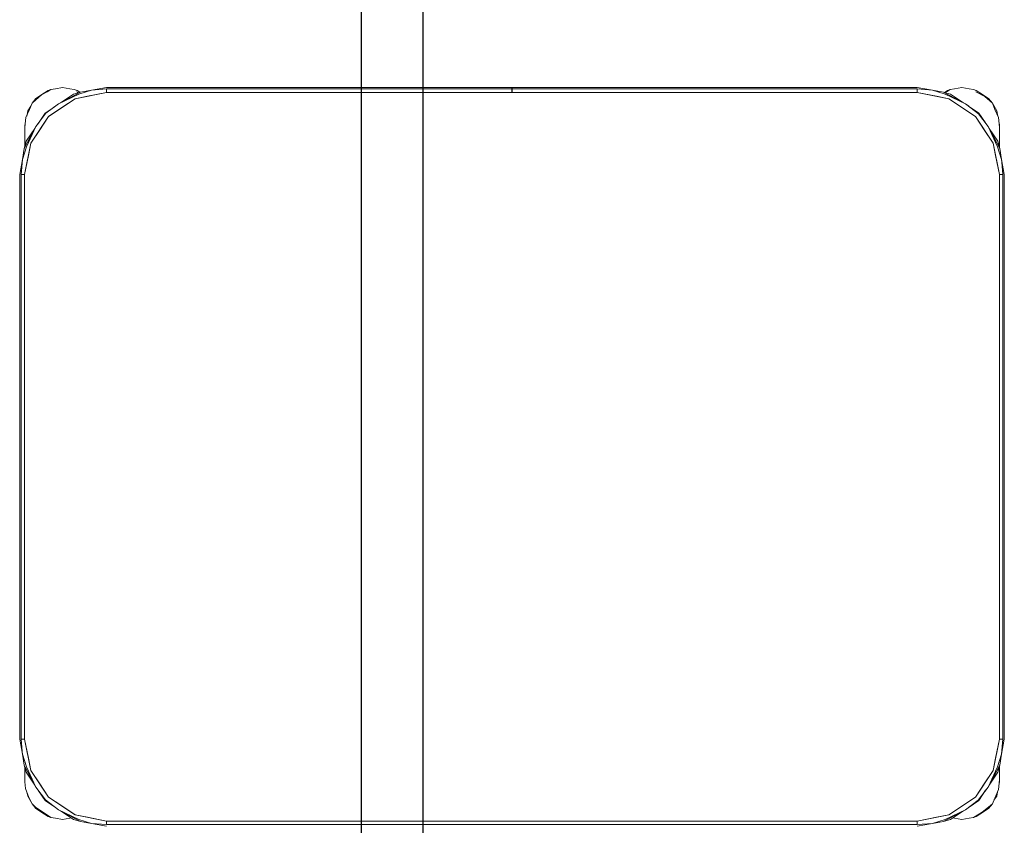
# Model space of a CAD drawing. Header units: millimetres. Extents: x -261 to 187, y -214 to 106.
# Tile 73 of 256: x -221.056 to -220.457, y -154.233 to -153.742. Entities that reach past the tile are written whole.
import ezdxf

# ---------------------------------------------------------------- set-up
doc = ezdxf.new("R2010")
doc.units = ezdxf.units.MM
doc.header["$LTSCALE"] = 0.005
doc.header["$MEASUREMENT"] = 0
doc.layers.add('AP-Condutos Ar condicionado', color=4, linetype='Continuous', lineweight=25)
doc.layers.add('IFC-Elemento de mobília-Contorno', color=9, linetype='Continuous', lineweight=5)

msp = doc.modelspace()

# ---------------------------------------------------------------- linework, layer by layer
at = {"layer": 'AP-Condutos Ar condicionado'}
for p, q in [((-220.8485, -152.78817), (-220.8485, -157.14092)), ((-220.8109, -152.78817), (-220.8109, -157.14092))]:
    msp.add_line(p, q, dxfattribs=at)
at = {"layer": 'IFC-Elemento de mobília-Contorno', "lineweight": 5}
for p, q in [((-221.0397, -153.78643), (-221.03746, -153.78487)), ((-221.03915, -153.78549), (-221.03746, -153.78487)), ((-221.03746, -153.78487), (-221.03475, -153.78461)), ((-221.03475, -153.78461), (-221.03035, -153.78374)), ((-221.03035, -153.78374), (-221.02595, -153.78461)), ((-221.02595, -153.78461), (-221.02324, -153.78487)), ((-221.02324, -153.78487), (-221.02155, -153.78549)), ((-221.02038, -153.7878), (-221.01265, -153.78536)), ((-221.01937, -153.78649), (-221.01265, -153.78536)), ((-221.01265, -153.78536), (-221.00348, -153.78374)), ((-221.01265, -153.78536), (-221.00348, -153.78461)), ((-221.00348, -153.78374), (-220.75655, -153.78374)), ((-221.00348, -153.78461), (-220.75655, -153.78461)), ((-221.00348, -153.78673), (-221.00348, -153.78461)), ((-220.75655, -153.78397), (-220.75655, -153.78374)), ((-220.75655, -153.78461), (-220.75655, -153.78397)), ((-220.75655, -153.78559), (-220.75655, -153.78461)), ((-220.75645, -153.78397), (-220.75645, -153.78374)), ((-220.75645, -153.78374), (-220.50952, -153.78374)), ((-220.75645, -153.78461), (-220.75645, -153.78397)), ((-220.75645, -153.78461), (-220.50952, -153.78461)), ((-220.75645, -153.78559), (-220.75645, -153.78461)), ((-220.50952, -153.78374), (-220.50034, -153.78536)), ((-220.50952, -153.78461), (-220.50034, -153.78536)), ((-220.50952, -153.78673), (-220.50952, -153.78461)), ((-220.50034, -153.78536), (-220.49261, -153.7878)), ((-220.50034, -153.78536), (-220.49362, -153.78649)), ((-220.49174, -153.78643), (-220.4895, -153.78487)), ((-220.49119, -153.78549), (-220.4895, -153.78487)), ((-220.4895, -153.78487), (-220.48679, -153.78461)), ((-220.48679, -153.78461), (-220.48239, -153.78374)), ((-220.48239, -153.78374), (-220.47799, -153.78461)), ((-220.47799, -153.78461), (-220.47529, -153.78487)), ((-220.47529, -153.78487), (-220.47359, -153.78549)), ((-221.04896, -153.79322), (-221.04661, -153.79048)), ((-221.04896, -153.79322), (-221.04661, -153.79119)), ((-221.04661, -153.79048), (-221.04288, -153.78798)), ((-221.04661, -153.79119), (-221.04326, -153.78826)), ((-221.04326, -153.78826), (-221.0397, -153.78643)), ((-221.04288, -153.78798), (-221.03915, -153.78549)), ((-221.03883, -153.80138), (-221.02261, -153.79054)), ((-221.03278, -153.79363), (-221.01937, -153.78649)), ((-221.03278, -153.79363), (-221.02038, -153.7878)), ((-221.03156, -153.79298), (-221.02376, -153.78777)), ((-221.03072, -153.79596), (-221.02261, -153.79054)), ((-221.02376, -153.78777), (-221.01937, -153.78649)), ((-221.02261, -153.79054), (-221.00348, -153.78673)), ((-221.02261, -153.79054), (-221.01517, -153.78906)), ((-221.02191, -153.7863), (-221.02074, -153.78689)), ((-221.02155, -153.78549), (-221.01985, -153.78663)), ((-221.01517, -153.78906), (-221.00348, -153.78673)), ((-221.00348, -153.78673), (-221.00348, -153.78567)), ((-221.00348, -153.78673), (-220.50952, -153.78673)), ((-220.75655, -153.78673), (-220.75655, -153.78559)), ((-220.75645, -153.78673), (-220.75645, -153.78559)), ((-220.50952, -153.78673), (-220.50952, -153.78567)), ((-220.50952, -153.78673), (-220.49782, -153.78906)), ((-220.50952, -153.78673), (-220.49038, -153.79054)), ((-220.49782, -153.78906), (-220.49038, -153.79054)), ((-220.49362, -153.78649), (-220.48022, -153.79363)), ((-220.49362, -153.78649), (-220.48924, -153.78777)), ((-220.49362, -153.78649), (-220.49277, -153.78695)), ((-220.49297, -153.78668), (-220.49119, -153.78549)), ((-220.49261, -153.7878), (-220.48022, -153.79363)), ((-220.4925, -153.78682), (-220.49174, -153.78643)), ((-220.49038, -153.79054), (-220.47416, -153.80138)), ((-220.48924, -153.78777), (-220.48144, -153.79298)), ((-220.47395, -153.7863), (-220.46838, -153.78911)), ((-220.47359, -153.78549), (-220.46986, -153.78798)), ((-220.46986, -153.78798), (-220.46613, -153.79048)), ((-220.46838, -153.78911), (-220.46379, -153.79322)), ((-220.46613, -153.79048), (-220.46379, -153.79322)), ((-221.05266, -153.80205), (-221.05049, -153.79721)), ((-221.0516, -153.79794), (-221.04965, -153.79502)), ((-221.05049, -153.79721), (-221.04896, -153.79322)), ((-221.04095, -153.79926), (-221.03495, -153.79525)), ((-221.04052, -153.79939), (-221.03278, -153.79363)), ((-221.03883, -153.80138), (-221.03072, -153.79596)), ((-220.48022, -153.79363), (-220.47218, -153.79969)), ((-220.48022, -153.79363), (-220.47819, -153.79516)), ((-220.47827, -153.7951), (-220.47204, -153.79926)), ((-220.46379, -153.79322), (-220.46115, -153.79794)), ((-220.46379, -153.79322), (-220.46225, -153.79721)), ((-220.46225, -153.79721), (-220.46009, -153.80205)), ((-221.05335, -153.80794), (-221.05266, -153.80205)), ((-221.05222, -153.80108), (-221.0516, -153.79794)), ((-221.04967, -153.8176), (-221.03883, -153.80138)), ((-221.04658, -153.80743), (-221.04052, -153.79939)), ((-221.0451, -153.80546), (-221.04095, -153.79926)), ((-221.04425, -153.80949), (-221.03883, -153.80138)), ((-220.47416, -153.80138), (-220.46333, -153.8176)), ((-220.47416, -153.80138), (-220.46874, -153.80949)), ((-220.47218, -153.79969), (-220.46642, -153.80743)), ((-220.47204, -153.79926), (-220.46804, -153.80524)), ((-220.46115, -153.79794), (-220.46052, -153.80108)), ((-220.46009, -153.80205), (-220.45939, -153.80794)), ((-221.05372, -153.82084), (-221.04658, -153.80743)), ((-221.05335, -153.80674), (-221.05313, -153.80606)), ((-221.05335, -153.80674), (-221.05313, -153.80606)), ((-221.05335, -153.81172), (-221.05335, -153.80674)), ((-221.05335, -153.80914), (-221.05335, -153.80794)), ((-221.05335, -153.81043), (-221.05335, -153.80914)), ((-221.05244, -153.81645), (-221.04724, -153.80868)), ((-221.05241, -153.81983), (-221.04658, -153.80743)), ((-221.04658, -153.80743), (-221.04504, -153.80538)), ((-220.46642, -153.80743), (-220.46059, -153.81983)), ((-220.46642, -153.80743), (-220.45927, -153.82084)), ((-220.46576, -153.80866), (-220.46055, -153.81645)), ((-220.45974, -153.80501), (-220.45939, -153.80674)), ((-220.45961, -153.80606), (-220.45939, -153.80674)), ((-220.45961, -153.80606), (-220.45939, -153.80674)), ((-220.45939, -153.81172), (-220.45939, -153.80674)), ((-220.45939, -153.82043), (-220.45939, -153.80674)), ((-220.45939, -153.80914), (-220.45939, -153.80794)), ((-220.45939, -153.81043), (-220.45939, -153.80914)), ((-221.05335, -153.81172), (-221.05335, -153.81043)), ((-221.05335, -153.81957), (-221.05335, -153.81172)), ((-221.05335, -153.81794), (-221.05335, -153.81483)), ((-221.04967, -153.8176), (-221.04425, -153.80949)), ((-220.46874, -153.80949), (-220.46333, -153.8176)), ((-220.45939, -153.81172), (-220.45939, -153.81043)), ((-220.45939, -153.82043), (-220.45939, -153.81172)), ((-220.45939, -153.81794), (-220.45939, -153.81483)), ((-221.05485, -153.82756), (-221.05241, -153.81983)), ((-221.05485, -153.82756), (-221.05372, -153.82084)), ((-221.05372, -153.82084), (-221.05244, -153.81645)), ((-221.05372, -153.82084), (-221.05335, -153.82015)), ((-221.05347, -153.83673), (-221.04967, -153.8176)), ((-221.05335, -153.81957), (-221.05335, -153.81794)), ((-221.05115, -153.82504), (-221.04967, -153.8176)), ((-220.46333, -153.8176), (-220.46185, -153.82504)), ((-220.46333, -153.8176), (-220.45952, -153.83673)), ((-220.46059, -153.81983), (-220.45815, -153.82756)), ((-220.46055, -153.81645), (-220.45927, -153.82084)), ((-220.45939, -153.82043), (-220.45939, -153.81794)), ((-220.45927, -153.82084), (-220.45815, -153.82756)), ((-221.05347, -153.83673), (-221.05115, -153.82504)), ((-220.46185, -153.82504), (-220.45952, -153.83673)), ((-221.05647, -153.83673), (-221.05485, -153.82756)), ((-221.05559, -153.83673), (-221.05485, -153.82756)), ((-220.45815, -153.82756), (-220.45801, -153.82925)), ((-220.45815, -153.82756), (-220.45652, -153.83673)), ((-220.45801, -153.82925), (-220.4574, -153.83673)), ((-221.05647, -154.18071), (-221.05647, -153.83673)), ((-221.05559, -154.18071), (-221.05559, -153.83673)), ((-221.05559, -153.83673), (-221.05347, -153.83673)), ((-221.05453, -153.83673), (-221.05347, -153.83673)), ((-221.05347, -154.18071), (-221.05347, -153.83673)), ((-220.45952, -153.83673), (-220.45846, -153.83673)), ((-220.45952, -154.18071), (-220.45952, -153.83673)), ((-220.45952, -153.83673), (-220.4574, -153.83673)), ((-220.4574, -154.18071), (-220.4574, -153.83673)), ((-220.45652, -154.18071), (-220.45652, -153.83673)), ((-221.05647, -154.18071), (-221.05485, -154.18988)), ((-221.05559, -154.18071), (-221.05499, -154.18818)), ((-221.05559, -154.18071), (-221.05347, -154.18071)), ((-221.05453, -154.18071), (-221.05347, -154.18071)), ((-221.05347, -154.18071), (-221.05115, -154.19239)), ((-221.05347, -154.18071), (-221.04967, -154.19984)), ((-220.46333, -154.19984), (-220.45952, -154.18071)), ((-220.46185, -154.19239), (-220.45952, -154.18071)), ((-220.45952, -154.18071), (-220.4574, -154.18071)), ((-220.45952, -154.18071), (-220.45846, -154.18071)), ((-220.45815, -154.18988), (-220.4574, -154.18071)), ((-220.45815, -154.18988), (-220.45652, -154.18071)), ((-221.05498, -154.18819), (-221.05499, -154.18818)), ((-221.05498, -154.18819), (-221.05485, -154.18988)), ((-221.05485, -154.18988), (-221.05241, -154.19761)), ((-221.05485, -154.18988), (-221.05372, -154.1966)), ((-221.05115, -154.19239), (-221.04967, -154.19984)), ((-220.46333, -154.19984), (-220.46185, -154.19239)), ((-220.46059, -154.19761), (-220.45815, -154.18988)), ((-220.45927, -154.1966), (-220.45815, -154.18988)), ((-221.05372, -154.1966), (-221.05244, -154.20098)), ((-221.05372, -154.1966), (-221.05307, -154.19782)), ((-221.05335, -154.20173), (-221.05335, -154.19787)), ((-221.05335, -154.19872), (-221.05335, -154.19787)), ((-221.05307, -154.19782), (-221.04658, -154.21001)), ((-221.05241, -154.19761), (-221.04658, -154.21001)), ((-220.46642, -154.21001), (-220.45927, -154.1966)), ((-220.46642, -154.21001), (-220.46059, -154.19761)), ((-220.46055, -154.20098), (-220.45927, -154.1966)), ((-220.45992, -154.19779), (-220.45927, -154.1966)), ((-220.45939, -154.20173), (-220.45939, -154.19701)), ((-220.45939, -154.19872), (-220.45939, -154.19701)), ((-220.45939, -154.2067), (-220.45939, -154.19701)), ((-221.05335, -154.2067), (-221.05335, -154.20173)), ((-221.05335, -154.20297), (-221.05335, -154.20173)), ((-221.05335, -154.20421), (-221.05335, -154.20297)), ((-221.05335, -154.20546), (-221.05335, -154.20421)), ((-221.05244, -154.20098), (-221.04724, -154.20876)), ((-221.04967, -154.19984), (-221.04425, -154.20794)), ((-221.04967, -154.19984), (-221.03883, -154.21605)), ((-220.47416, -154.21605), (-220.46333, -154.19984)), ((-220.46874, -154.20794), (-220.46333, -154.19984)), ((-220.46576, -154.20877), (-220.46055, -154.20098)), ((-220.45939, -154.20301), (-220.45939, -154.20173)), ((-220.45939, -154.2067), (-220.45939, -154.20173)), ((-220.45939, -154.2043), (-220.45939, -154.20301)), ((-220.45939, -154.2055), (-220.45939, -154.2043)), ((-221.05335, -154.2067), (-221.05284, -154.21089)), ((-221.05284, -154.21089), (-221.05084, -154.21638)), ((-221.04658, -154.21001), (-221.04081, -154.21775)), ((-221.04425, -154.20794), (-221.03883, -154.21605)), ((-220.47416, -154.21605), (-220.46874, -154.20794)), ((-220.47247, -154.21804), (-220.46642, -154.21001)), ((-220.46794, -154.21204), (-220.46642, -154.21001)), ((-220.46225, -154.21672), (-220.46001, -154.21141)), ((-220.46001, -154.21141), (-220.45939, -154.2055)), ((-220.45966, -154.20805), (-220.45939, -154.2067)), ((-220.45958, -154.20728), (-220.45939, -154.2067)), ((-220.45958, -154.20728), (-220.45939, -154.2067)), ((-221.05212, -154.21286), (-221.0516, -154.21551)), ((-221.0516, -154.21551), (-221.04896, -154.22022)), ((-221.05084, -154.21638), (-221.04896, -154.22022)), ((-221.04494, -154.2122), (-221.04095, -154.21818)), ((-221.03883, -154.21605), (-221.02261, -154.22689)), ((-221.03883, -154.21605), (-221.03072, -154.22147)), ((-220.49038, -154.22689), (-220.47416, -154.21605)), ((-220.47204, -154.21818), (-220.46788, -154.21195)), ((-220.46379, -154.22022), (-220.46225, -154.21672)), ((-220.46281, -154.218), (-220.46115, -154.21551)), ((-220.46115, -154.21551), (-220.46061, -154.21283)), ((-221.04896, -154.22022), (-221.04683, -154.22229)), ((-221.04896, -154.22022), (-221.04661, -154.22297)), ((-221.04683, -154.22229), (-221.04079, -154.22631)), ((-221.04661, -154.22297), (-221.04288, -154.22546)), ((-221.04095, -154.21818), (-221.0347, -154.22235)), ((-221.04081, -154.21775), (-221.03278, -154.2238)), ((-221.03478, -154.22229), (-221.03278, -154.2238)), ((-221.03072, -154.22147), (-221.02261, -154.22689)), ((-220.48022, -154.2238), (-220.47247, -154.21804)), ((-220.47803, -154.22218), (-220.47204, -154.21818)), ((-220.46994, -154.22527), (-220.46613, -154.22228)), ((-220.46986, -154.22546), (-220.46613, -154.22297)), ((-220.46613, -154.22228), (-220.46379, -154.22022)), ((-220.46613, -154.22297), (-220.46379, -154.22022)), ((-221.04288, -154.22546), (-221.03915, -154.22795)), ((-221.04079, -154.22631), (-221.03746, -154.22858)), ((-221.03915, -154.22795), (-221.03746, -154.22858)), ((-221.03746, -154.22858), (-221.03475, -154.22883)), ((-221.03475, -154.22883), (-221.03035, -154.22971)), ((-221.03278, -154.2238), (-221.02038, -154.22963)), ((-221.03278, -154.2238), (-221.01937, -154.23095)), ((-221.03156, -154.22445), (-221.02376, -154.22967)), ((-221.03035, -154.22971), (-221.02595, -154.22883)), ((-221.02595, -154.22883), (-221.02513, -154.22875)), ((-221.02261, -154.22689), (-221.01517, -154.22837)), ((-221.02261, -154.22689), (-221.00348, -154.2307)), ((-221.01517, -154.22837), (-221.00348, -154.2307)), ((-220.50952, -154.2307), (-220.49038, -154.22689)), ((-220.50952, -154.2307), (-220.49782, -154.22837)), ((-220.49782, -154.22837), (-220.49038, -154.22689)), ((-220.49362, -154.23095), (-220.48022, -154.2238)), ((-220.49261, -154.22963), (-220.48022, -154.2238)), ((-220.48924, -154.22967), (-220.48144, -154.22446)), ((-220.48784, -154.22873), (-220.48679, -154.22883)), ((-220.48679, -154.22883), (-220.48239, -154.22971)), ((-220.48239, -154.22971), (-220.47799, -154.22883)), ((-220.47799, -154.22883), (-220.47529, -154.22858)), ((-220.47529, -154.22858), (-220.46994, -154.22527)), ((-220.47529, -154.22858), (-220.47359, -154.22795)), ((-220.47359, -154.22795), (-220.46986, -154.22546)), ((-221.02376, -154.22967), (-221.01937, -154.23095)), ((-221.02056, -154.2303), (-221.01937, -154.23095)), ((-221.02038, -154.22963), (-221.01265, -154.23207)), ((-221.01937, -154.23095), (-221.01265, -154.23207)), ((-221.01265, -154.23207), (-221.00348, -154.23282)), ((-221.01265, -154.23207), (-221.00348, -154.2337)), ((-221.00348, -154.2307), (-220.50952, -154.2307)), ((-221.00348, -154.23282), (-221.00348, -154.2307)), ((-221.00348, -154.23176), (-221.00348, -154.2307)), ((-221.00348, -154.23282), (-220.50952, -154.23282)), ((-220.50952, -154.23176), (-220.50952, -154.2307)), ((-220.50952, -154.23282), (-220.50952, -154.2307)), ((-220.50952, -154.23282), (-220.50034, -154.23207)), ((-220.50952, -154.2337), (-220.50034, -154.23207)), ((-220.50034, -154.23207), (-220.49261, -154.22963)), ((-220.50034, -154.23207), (-220.49362, -154.23095)), ((-220.49362, -154.23095), (-220.48924, -154.22967))]:
    msp.add_line(p, q, dxfattribs=at)

doc.saveas('drawing.dxf')
